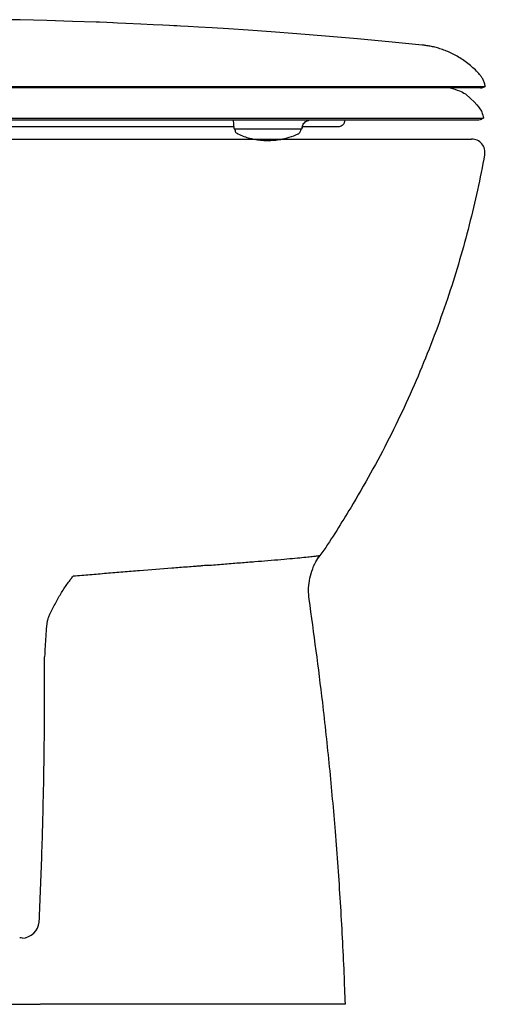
# Model space of a CAD drawing. Header units: millimetres. Extents: x 4604.771 to 4605.302, y 2538.689 to 2539.134.
# Tile 2 of 2: x 4605.093 to 4605.302, y 2538.689 to 2539.133. Entities that reach past the tile are written whole.
import ezdxf

# ---------------------------------------------------------------- set-up
doc = ezdxf.new("R2010")
doc.units = ezdxf.units.MM
doc.layers.add('SANINDUSA', color=3, linetype='Continuous')

msp = doc.modelspace()

# ---------------------------------------------------------------- linework, layer by layer
at = {"layer": 'SANINDUSA'}
for p, q in [((4605.127145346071, 2539.102922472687), (4604.967949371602, 2539.102922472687)), ((4605.235593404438, 2539.102922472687), (4605.127145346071, 2539.102922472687)), ((4605.239374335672, 2539.102922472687), (4605.235593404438, 2539.102922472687)), ((4605.2648756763, 2539.102922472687), (4605.239374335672, 2539.102922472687)), ((4605.26492854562, 2539.102922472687), (4605.2648756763, 2539.102922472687)), ((4605.302441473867, 2539.102922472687), (4605.26492854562, 2539.102922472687)), ((4605.127033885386, 2539.088835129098), (4605.127042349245, 2539.088835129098)), ((4605.188714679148, 2539.087835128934), (4605.189024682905, 2539.084291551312)), ((4605.235101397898, 2539.088835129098), (4605.235102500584, 2539.088835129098)), ((4605.239181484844, 2539.087835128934), (4605.239040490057, 2539.087281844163)), ((4605.264274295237, 2539.088835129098), (4605.264275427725, 2539.088835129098)), ((4605.118487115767, 2539.084835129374), (4605.028320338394, 2539.084835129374)), ((4605.188977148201, 2539.084835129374), (4605.118487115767, 2539.084835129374)), ((4605.189635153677, 2539.08383512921), (4605.189522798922, 2539.08383512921)), ((4605.18956461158, 2539.08383512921), (4605.189569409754, 2539.083560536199)), ((4605.207996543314, 2539.08383512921), (4605.189635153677, 2539.08383512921)), ((4605.219360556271, 2539.08383512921), (4605.207996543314, 2539.08383512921)), ((4605.218040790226, 2539.081723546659), (4605.218077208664, 2539.081724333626)), ((4605.219313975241, 2539.083563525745), (4605.21931871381, 2539.08383512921)), ((4605.219970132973, 2539.0850706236), (4605.21984433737, 2539.084291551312)), ((4605.219876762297, 2539.084641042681), (4605.21984433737, 2539.084291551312)), ((4605.21984433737, 2539.084291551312), (4605.219858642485, 2539.084291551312)), ((4605.219858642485, 2539.084291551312), (4605.219888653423, 2539.084634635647)), ((4605.23601010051, 2539.084835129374), (4605.219967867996, 2539.084835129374)), ((4604.822395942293, 2539.079383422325), (4605.296265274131, 2539.07938340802)), ((4604.94870860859, 2538.689383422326), (4605.101791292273, 2538.689383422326)), ((4605.106877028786, 2538.689383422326), (4605.101887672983, 2538.689383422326))]:
    msp.add_line(p, q, dxfattribs=at)
at = {"layer": 'SANINDUSA', "flags": 128}
msp.add_lwpolyline([(4605.273913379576, 2539.121741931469), (4605.260434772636, 2539.123089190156), (4605.244782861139, 2539.124548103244), (4605.230458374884, 2539.125786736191), (4605.217473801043, 2539.12682750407), (4605.205842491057, 2539.127695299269), (4605.195574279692, 2539.128412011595), (4605.186676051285, 2539.128996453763), (4605.17928927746, 2539.129456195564), (4605.173225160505, 2539.129816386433), (4605.168485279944, 2539.130087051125), (4605.165070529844, 2539.130276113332), (4605.163317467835, 2539.130371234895), (4605.162071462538, 2539.130438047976), (4605.160056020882, 2539.130544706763), (4605.157133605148, 2539.130696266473), (4605.152711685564, 2539.130918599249), (4605.147118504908, 2539.13118770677), (4605.140355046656, 2539.131494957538), (4605.136595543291, 2539.131657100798), (4605.134643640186, 2539.131738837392), (4605.134628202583, 2539.131739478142), (4605.134620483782, 2539.131739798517), (4605.134616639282, 2539.131739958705), (4605.134616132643, 2539.131739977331), (4605.134615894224, 2539.131739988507), (4605.134615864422, 2539.131739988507), (4605.134615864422, 2539.131739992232), (4605.13461583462, 2539.131739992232), (4605.131865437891, 2539.131852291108), (4605.128599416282, 2539.131981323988), (4605.127755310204, 2539.132013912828), (4605.127322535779, 2539.132030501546), (4605.127103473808, 2539.132038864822), (4605.127048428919, 2539.132040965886), (4605.127034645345, 2539.132041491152), (4605.127031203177, 2539.132041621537), (4605.127030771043, 2539.132041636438), (4605.127030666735, 2539.132041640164), (4605.127030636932, 2539.132041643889), (4605.127030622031, 2539.132041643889), (4605.12703060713, 2539.132041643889), (4605.11628482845, 2539.132425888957), (4605.104849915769, 2539.132779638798), (4605.092726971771, 2539.13309303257), (4605.08923519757, 2539.133171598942)], dxfattribs=at)
at = {"layer": 'SANINDUSA'}
for centre, radius, start, end in [((4605.300404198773, 2539.105672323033), 0.003249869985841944, 269.9992689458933, 300.9993703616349), ((4605.189522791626, 2539.084335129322), 0.0005000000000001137, 184.9999999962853, 270), ((4605.219360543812, 2539.084335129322), 0.0005000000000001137, 270, 355.0000000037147), ((4605.296265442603, 2539.073383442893), 0.005999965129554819, 349.3636628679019, 90.0016087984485), ((4605.093010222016, 2538.727532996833), 0.008436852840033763, 275.5371055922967, 352.447350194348)]:
    msp.add_arc(centre, radius, start, end, dxfattribs=at)
for points, knots in [([(4605.29982596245, 2539.108481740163), (4605.299384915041, 2539.108980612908), (4605.298272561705, 2539.110238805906), (4605.296311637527, 2539.112057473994), (4605.294008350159, 2539.113936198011), (4605.291627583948, 2539.115592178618), (4605.289207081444, 2539.117033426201), (4605.286775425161, 2539.118261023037), (4605.284366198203, 2539.119281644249), (4605.28201510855, 2539.120104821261), (4605.279761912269, 2539.12074270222), (4605.277651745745, 2539.121215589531), (4605.275736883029, 2539.121533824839), (4605.274511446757, 2539.121698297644), (4605.273932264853, 2539.121746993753), (4605.273914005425, 2539.121748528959)], [0, 0, 0, 0, 0.0670076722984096, 0.1689981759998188, 0.2687575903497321, 0.3660660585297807, 0.4606426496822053, 0.5521298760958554, 0.6400649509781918, 0.7238556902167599, 0.8027297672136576, 0.8756847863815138, 0.9414093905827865, 0.9981528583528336, 1, 1, 1, 1]), ([(4605.302429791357, 2539.102958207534), (4605.302329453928, 2539.103504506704), (4605.302129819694, 2539.10459143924), (4605.301508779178, 2539.106100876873), (4605.300757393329, 2539.107419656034), (4605.300133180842, 2539.108154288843), (4605.299846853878, 2539.10849126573)], [0, 0, 0, 0, 0.2683471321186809, 0.5339111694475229, 0.7862045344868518, 1, 1, 1, 1]), ([(4605.30029126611, 2539.102422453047), (4605.300323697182, 2539.102422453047), (4605.30046204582, 2539.102422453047), (4605.299631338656, 2539.102422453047), (4605.297790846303, 2539.102422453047), (4605.294832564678, 2539.102422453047), (4605.290861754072, 2539.102422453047), (4605.285904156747, 2539.102422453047), (4605.279969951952, 2539.102422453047), (4605.273133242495, 2539.102422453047), (4605.265372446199, 2539.102422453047), (4605.256866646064, 2539.102422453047), (4605.247799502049, 2539.102422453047), (4605.238234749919, 2539.102422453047), (4605.228160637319, 2539.102422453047), (4605.217599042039, 2539.102422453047), (4605.206577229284, 2539.102422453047), (4605.195147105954, 2539.102422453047), (4605.183350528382, 2539.102422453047), (4605.171231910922, 2539.102422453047), (4605.158837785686, 2539.102422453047), (4605.146217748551, 2539.102422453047), (4605.133419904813, 2539.102422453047), (4605.120503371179, 2539.102422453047), (4605.107533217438, 2539.102422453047), (4605.094530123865, 2539.102422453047), (4605.081513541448, 2539.102422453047), (4605.068503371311, 2539.102422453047), (4605.055520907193, 2539.102422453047), (4605.042587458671, 2539.102422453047), (4605.029724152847, 2539.102422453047), (4605.01695279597, 2539.102422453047), (4605.004293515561, 2539.102422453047), (4604.991768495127, 2539.102422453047), (4604.979395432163, 2539.102422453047), (4604.967212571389, 2539.102422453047), (4604.951127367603, 2539.102422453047), (4604.931139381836, 2539.102422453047), (4604.91167098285, 2539.102422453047), (4604.900076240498, 2539.102422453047), (4604.896279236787, 2539.102422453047), (4604.896104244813, 2539.102422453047), (4604.896055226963, 2539.102422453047)], [0, 0, 0, 0, 0.007791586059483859, 0.03323835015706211, 0.05868506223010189, 0.08413200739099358, 0.1095790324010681, 0.135025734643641, 0.1604728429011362, 0.1859196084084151, 0.2113669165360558, 0.2368530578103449, 0.2623446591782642, 0.2878256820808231, 0.3133066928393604, 0.3387947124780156, 0.3642833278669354, 0.3897702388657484, 0.4152571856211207, 0.4407443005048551, 0.4662313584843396, 0.4917187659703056, 0.5172055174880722, 0.5426662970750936, 0.5681309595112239, 0.5935828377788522, 0.6190346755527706, 0.6444866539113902, 0.6699386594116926, 0.6953905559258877, 0.7208423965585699, 0.7462943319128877, 0.7717462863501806, 0.7971981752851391, 0.8226500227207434, 0.8480884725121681, 0.8735312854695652, 0.9244029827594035, 0.9752746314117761, 0.9988602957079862, 0.9996807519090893, 1, 1, 1, 1]), ([(4605.28658488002, 2539.102422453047), (4605.288015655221, 2539.102018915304), (4605.290397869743, 2539.101347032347), (4605.292598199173, 2539.100220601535), (4605.293476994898, 2539.099770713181)], [0, 0, 0, 0, 0.6006072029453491, 1, 1, 1, 1]), ([(4605.293476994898, 2539.099770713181), (4605.293476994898, 2539.099770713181), (4605.299906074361, 2539.093878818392), (4605.300833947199, 2539.091813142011), (4605.301399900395, 2539.089719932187), (4605.301639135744, 2539.088835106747)], [0, 0, 0, 0, 0.006682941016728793, 0.580112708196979, 0.9999999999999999, 0.9999999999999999, 0.9999999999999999, 0.9999999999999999]), ([(4605.214936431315, 2539.087835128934), (4605.211956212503, 2539.087835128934), (4605.205995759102, 2539.087835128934), (4605.197989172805, 2539.087835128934), (4605.189293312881, 2539.087835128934), (4605.179850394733, 2539.087835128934), (4605.168234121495, 2539.087835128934), (4605.156372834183, 2539.087835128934), (4605.144314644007, 2539.087835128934), (4605.132090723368, 2539.087835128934), (4605.119768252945, 2539.087835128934), (4605.107398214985, 2539.087835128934), (4605.094999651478, 2539.087835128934), (4605.082585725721, 2539.087835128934), (4605.070175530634, 2539.087835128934), (4605.057787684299, 2539.087835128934), (4605.045440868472, 2539.087835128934), (4605.033153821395, 2539.087835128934), (4605.020944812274, 2539.087835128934), (4605.008832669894, 2539.087835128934), (4604.996834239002, 2539.087835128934), (4604.984970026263, 2539.087835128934), (4604.975736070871, 2539.087835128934), (4604.970470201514, 2539.087835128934), (4604.969066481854, 2539.087835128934)], [0, 0, 0, 0, 0.04157004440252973, 0.08314030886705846, 0.1074138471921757, 0.1560630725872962, 0.2047123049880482, 0.2533614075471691, 0.3020107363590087, 0.3506464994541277, 0.3992926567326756, 0.4478793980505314, 0.4964654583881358, 0.5450530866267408, 0.5936407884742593, 0.6422282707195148, 0.6908157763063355, 0.7394033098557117, 0.7879908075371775, 0.8365781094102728, 0.8851654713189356, 0.9337531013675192, 0.9823406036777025, 1, 1, 1, 1]), ([(4605.013806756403, 2539.088835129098), (4605.018664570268, 2539.088835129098), (4605.028390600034, 2539.088835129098), (4605.045096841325, 2539.088835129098), (4605.063889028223, 2539.088835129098), (4605.082501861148, 2539.088835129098), (4605.098875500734, 2539.088835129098), (4605.112992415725, 2539.088835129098), (4605.122354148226, 2539.088835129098), (4605.127033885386, 2539.088835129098)], [0, 0, 0, 0, 0.1307550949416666, 0.2617901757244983, 0.4447563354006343, 0.6277224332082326, 0.7517950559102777, 0.8759274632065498, 1, 1, 1, 1]), ([(4605.127042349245, 2539.088835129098), (4605.132069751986, 2539.088835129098), (4605.142150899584, 2539.088835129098), (4605.157011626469, 2539.088835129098), (4605.171594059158, 2539.088835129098), (4605.185887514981, 2539.088835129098), (4605.199824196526, 2539.088835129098), (4605.21270398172, 2539.088835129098), (4605.224513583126, 2539.088835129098), (4605.231567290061, 2539.088835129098), (4605.235101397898, 2539.088835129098)], [0, 0, 0, 0, 0.1275700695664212, 0.2558085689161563, 0.3837126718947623, 0.5116166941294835, 0.6422929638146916, 0.772969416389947, 0.8862512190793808, 0.9999999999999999, 0.9999999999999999, 0.9999999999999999, 0.9999999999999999]), ([(4605.222196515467, 2539.087835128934), (4605.22154605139, 2539.087829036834), (4605.220120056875, 2539.08781568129), (4605.217699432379, 2539.087810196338), (4605.215860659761, 2539.087826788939), (4605.214936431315, 2539.087835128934)], [0, 0, 0, 0, 0.2943626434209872, 0.645323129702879, 1, 1, 1, 1]), ([(4605.219974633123, 2539.085067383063), (4605.219977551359, 2539.085085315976), (4605.220026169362, 2539.085384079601), (4605.220353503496, 2539.086080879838), (4605.221002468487, 2539.086914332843), (4605.221802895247, 2539.08748559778), (4605.222457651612, 2539.08775544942), (4605.222857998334, 2539.087836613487), (4605.222886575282, 2539.08783783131), (4605.222899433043, 2539.08783837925)], [0, 0, 0, 0, 0.01191468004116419, 0.1984994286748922, 0.4108619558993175, 0.5998308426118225, 0.7573781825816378, 0.8908360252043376, 1, 1, 1, 1]), ([(4605.299109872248, 2539.087835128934), (4605.29904071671, 2539.087835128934), (4605.298902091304, 2539.087835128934), (4605.297725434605, 2539.087835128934), (4605.295688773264, 2539.087835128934), (4605.292583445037, 2539.087835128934), (4605.28853102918, 2539.087835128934), (4605.283585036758, 2539.087835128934), (4605.277736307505, 2539.087835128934), (4605.2710741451, 2539.087835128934), (4605.263563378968, 2539.087835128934), (4605.255386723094, 2539.087835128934), (4605.246738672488, 2539.087835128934), (4605.238252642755, 2539.087835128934), (4605.230067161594, 2539.087835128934), (4605.224821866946, 2539.087835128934), (4605.222196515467, 2539.087835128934)], [0, 0, 0, 0, 0.0643740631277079, 0.1290407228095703, 0.204070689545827, 0.2795637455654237, 0.3545944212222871, 0.4300870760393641, 0.5051174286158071, 0.5806072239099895, 0.6556398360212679, 0.7310628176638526, 0.8060628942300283, 0.8812867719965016, 0.9405821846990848, 1, 1, 1, 1]), ([(4605.235102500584, 2539.088835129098), (4605.239128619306, 2539.088835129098), (4605.247200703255, 2539.088835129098), (4605.256792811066, 2539.088835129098), (4605.262276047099, 2539.088835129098), (4605.264274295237, 2539.088835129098)], [0, 0, 0, 0, 0.387425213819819, 0.7767602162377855, 1, 1, 1, 1]), ([(4605.239040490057, 2539.087281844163), (4605.239039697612, 2539.08727818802), (4605.238965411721, 2539.086935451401), (4605.238697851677, 2539.086274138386), (4605.23799682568, 2539.085478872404), (4605.237072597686, 2539.084959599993), (4605.236368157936, 2539.084835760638), (4605.236015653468, 2539.084835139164), (4605.23601010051, 2539.084835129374)], [0, 0, 0, 0, 0.002677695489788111, 0.2510143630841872, 0.499353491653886, 0.7476868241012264, 0.9960253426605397, 1, 1, 1, 1]), ([(4605.264275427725, 2539.088835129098), (4605.26595575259, 2539.088835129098), (4605.26931639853, 2539.088835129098), (4605.273973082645, 2539.088835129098), (4605.27833314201, 2539.088835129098), (4605.283234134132, 2539.088835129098), (4605.28833312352, 2539.088835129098), (4605.293234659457, 2539.088835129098), (4605.297092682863, 2539.088835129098), (4605.299749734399, 2539.088835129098), (4605.301349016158, 2539.088835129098), (4605.301542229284, 2539.088835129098), (4605.301639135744, 2539.088835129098)], [0, 0, 0, 0, 0.07155274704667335, 0.1431053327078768, 0.2153771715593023, 0.2876489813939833, 0.4073157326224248, 0.5269824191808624, 0.6501257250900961, 0.7732689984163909, 0.8862825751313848, 1, 1, 1, 1]), ([(4605.301390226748, 2539.088835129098), (4605.301129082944, 2539.088602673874), (4605.300606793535, 2539.088137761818), (4605.299769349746, 2539.087866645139), (4605.299266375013, 2539.087842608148), (4605.299109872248, 2539.087835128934)], [0, 0, 0, 0, 0.4078779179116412, 0.815758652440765, 1, 1, 1, 1]), ([(4605.189603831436, 2539.083559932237), (4605.18960561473, 2539.083391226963), (4605.189609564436, 2539.083017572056), (4605.189856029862, 2539.082520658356), (4605.190183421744, 2539.082121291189), (4605.19051627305, 2539.081870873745), (4605.190716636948, 2539.081757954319), (4605.190794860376, 2539.081725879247), (4605.190797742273, 2539.081724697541)], [0, 0, 0, 0, 0.19818363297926, 0.4389447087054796, 0.6443160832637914, 0.8261150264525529, 0.993593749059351, 1, 1, 1, 1]), ([(4605.190894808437, 2539.081720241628), (4605.190894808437, 2539.081720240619), (4605.190894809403, 2539.081708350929), (4605.190840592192, 2539.08172382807), (4605.190813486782, 2539.081722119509), (4605.190803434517, 2539.081721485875)], [0, 0, 0, 0, 5.339200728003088e-05, 0.629161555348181, 1, 1, 1, 1]), ([(4605.190874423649, 2539.081712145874), (4605.1918016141, 2539.081302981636), (4605.193542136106, 2539.08053489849), (4605.195907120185, 2539.07983384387), (4605.197671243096, 2539.079424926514), (4605.198676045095, 2539.079240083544), (4605.199172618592, 2539.079159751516), (4605.199575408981, 2539.079094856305), (4605.200221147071, 2539.079000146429), (4605.201280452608, 2539.078879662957), (4605.202679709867, 2539.07877275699), (4605.203812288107, 2539.078757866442), (4605.204441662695, 2539.078749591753)], [0, 0, 0, 0, 0.2062462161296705, 0.3871654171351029, 0.5154067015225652, 0.5904922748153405, 0.6089632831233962, 0.6229641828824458, 0.6855443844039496, 0.7648413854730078, 0.8693221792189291, 1, 1, 1, 1]), ([(4605.204441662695, 2539.078749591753), (4605.205355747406, 2539.078766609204), (4605.207403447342, 2539.078804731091), (4605.21047832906, 2539.079215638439), (4605.214199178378, 2539.08008190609), (4605.216730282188, 2539.081170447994), (4605.218069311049, 2539.081746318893)], [0, 0, 0, 0, 0.1837304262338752, 0.4115863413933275, 0.6887117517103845, 1, 1, 1, 1]), ([(4605.218089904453, 2539.081739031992), (4605.21814208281, 2539.081761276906), (4605.218301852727, 2539.081829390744), (4605.218674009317, 2539.082089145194), (4605.219061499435, 2539.082566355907), (4605.219299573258, 2539.083094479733), (4605.219284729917, 2539.08344705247), (4605.219279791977, 2539.08356434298)], [0, 0, 0, 0, 0.1108591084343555, 0.3394501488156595, 0.5846149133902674, 0.8618136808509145, 1, 1, 1, 1]), ([(4605.219890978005, 2539.084639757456), (4605.219891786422, 2539.084659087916), (4605.219894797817, 2539.084731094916), (4605.219942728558, 2539.084932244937), (4605.21997779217, 2539.085079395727)], [0, 0, 0, 0, 0.2684525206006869, 1, 1, 1, 1]), ([(4605.302146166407, 2539.072296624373), (4605.301114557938, 2539.066991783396), (4605.299051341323, 2539.05638210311), (4605.295261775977, 2539.040588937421), (4605.29096414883, 2539.024902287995), (4605.285990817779, 2539.008962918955), (4605.280319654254, 2538.992827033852), (4605.273895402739, 2538.976503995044), (4605.266858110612, 2538.960400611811), (4605.259165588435, 2538.944443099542), (4605.250835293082, 2538.928686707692), (4605.242819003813, 2538.914861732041), (4605.235459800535, 2538.902936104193), (4605.230619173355, 2538.895239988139), (4605.227494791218, 2538.89126941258), (4605.226858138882, 2538.890460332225)], [0, 0, 0, 0, 0.08175446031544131, 0.1635088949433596, 0.2456502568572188, 0.3277915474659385, 0.4160743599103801, 0.5043571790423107, 0.5931265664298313, 0.6818959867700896, 0.7723091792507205, 0.862722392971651, 0.9235771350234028, 0.9844273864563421, 1, 1, 1, 1]), ([(4605.175110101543, 2538.887135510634), (4605.175110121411, 2538.887135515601), (4605.176093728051, 2538.887381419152), (4605.179573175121, 2538.887255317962), (4605.185350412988, 2538.887979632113), (4605.192203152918, 2538.888411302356), (4605.198594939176, 2538.888942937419), (4605.204741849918, 2538.889435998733), (4605.210478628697, 2538.889922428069), (4605.215643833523, 2538.890377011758), (4605.219968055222, 2538.890777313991), (4605.223281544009, 2538.891112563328), (4605.225619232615, 2538.891374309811), (4605.227205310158, 2538.891563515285), (4605.227626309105, 2538.891615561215), (4605.227837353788, 2538.891641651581)], [0, 0, 0, 0, 6.315382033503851e-07, 0.03126527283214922, 0.110825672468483, 0.1907490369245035, 0.2706766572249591, 0.3502431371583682, 0.4413526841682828, 0.5327331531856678, 0.6238293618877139, 0.717572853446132, 0.8116420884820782, 0.905577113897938, 0.9999999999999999, 0.9999999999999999, 0.9999999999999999, 0.9999999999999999]), ([(4605.223054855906, 2538.872033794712), (4605.222918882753, 2538.873393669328), (4605.222643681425, 2538.87614597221), (4605.223043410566, 2538.880409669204), (4605.224125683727, 2538.884717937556), (4605.225773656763, 2538.888534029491), (4605.227231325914, 2538.890729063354), (4605.227837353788, 2538.891641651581)], [0, 0, 0, 0, 0.1980338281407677, 0.4008083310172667, 0.6178097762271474, 0.8411039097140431, 0.9999999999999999, 0.9999999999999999, 0.9999999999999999, 0.9999999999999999]), ([(4605.116788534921, 2538.882482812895), (4605.119262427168, 2538.882680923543), (4605.121739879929, 2538.882881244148), (4605.126701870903, 2538.883290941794), (4605.129186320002, 2538.883501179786), (4605.134163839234, 2538.883927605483), (4605.13666016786, 2538.88414008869), (4605.140388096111, 2538.884448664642), (4605.141628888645, 2538.884548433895), (4605.144106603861, 2538.884747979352), (4605.145344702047, 2538.884847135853), (4605.15150523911, 2538.885337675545), (4605.156345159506, 2538.885716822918), (4605.163478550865, 2538.88626905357), (4605.165835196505, 2538.88645061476), (4605.169338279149, 2538.88671787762), (4605.170500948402, 2538.886808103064), (4605.172236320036, 2538.886938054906), (4605.172813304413, 2538.886980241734), (4605.173676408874, 2538.887040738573), (4605.173963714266, 2538.887060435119), (4605.174394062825, 2538.88708917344), (4605.174609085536, 2538.887103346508), (4605.17482388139, 2538.887117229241), (4605.174967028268, 2538.887126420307), (4605.175036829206, 2538.887130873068), (4605.175110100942, 2538.887135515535)], [0, 0, 0, 0, 0.1250000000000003, 0.1250000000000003, 0.2500000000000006, 0.2500000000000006, 0.3750000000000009, 0.3750000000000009, 0.4375000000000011, 0.4375000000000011, 0.5000000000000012, 0.5000000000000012, 0.7499999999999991, 0.7499999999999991, 0.874999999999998, 0.874999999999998, 0.9374999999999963, 0.9374999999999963, 0.9687499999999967, 0.9687499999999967, 0.9843749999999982, 0.9843749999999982, 0.9921874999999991, 0.9960937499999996, 0.9960937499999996, 1, 1, 1, 1]), ([(4605.105965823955, 2538.864982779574), (4605.106161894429, 2538.865385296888), (4605.106366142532, 2538.865783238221), (4605.106780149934, 2538.866579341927), (4605.10699018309, 2538.86697709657), (4605.107623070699, 2538.868171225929), (4605.108048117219, 2538.868968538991), (4605.108899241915, 2538.870553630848), (4605.109325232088, 2538.871341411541), (4605.110190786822, 2538.872890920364), (4605.11063250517, 2538.87365150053), (4605.111533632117, 2538.875142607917), (4605.11199236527, 2538.875872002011), (4605.112920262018, 2538.877292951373), (4605.113389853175, 2538.877985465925), (4605.114340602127, 2538.879333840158), (4605.114821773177, 2538.879989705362), (4605.115552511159, 2538.880945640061), (4605.115797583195, 2538.881259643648), (4605.116290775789, 2538.881878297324), (4605.116539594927, 2538.882183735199), (4605.116788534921, 2538.882482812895)], [0, 0, 0, 0, 0.0624999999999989, 0.0624999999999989, 0.1249999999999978, 0.1249999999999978, 0.2499999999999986, 0.2499999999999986, 0.3749999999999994, 0.3749999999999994, 0.5000000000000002, 0.5000000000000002, 0.625000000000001, 0.625000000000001, 0.7500000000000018, 0.7500000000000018, 0.8750000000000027, 0.8750000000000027, 0.9375000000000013, 0.9375000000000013, 1, 1, 1, 1]), ([(4605.239373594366, 2538.689383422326), (4605.239200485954, 2538.694047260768), (4605.238631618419, 2538.70937353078), (4605.237251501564, 2538.735345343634), (4605.235042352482, 2538.76634560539), (4605.232332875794, 2538.796369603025), (4605.228620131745, 2538.831324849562), (4605.225177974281, 2538.856503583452), (4605.223054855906, 2538.872033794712)], [0, 0, 0, 0, 0.07631448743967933, 0.2507840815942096, 0.4252536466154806, 0.584480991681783, 0.7437084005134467, 1, 1, 1, 1]), ([(4605.10596585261, 2538.864982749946), (4605.105747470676, 2538.864534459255), (4605.105567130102, 2538.86406476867), (4605.10525472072, 2538.863092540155), (4605.105123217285, 2538.862589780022), (4605.104898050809, 2538.861553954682), (4605.104804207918, 2538.861017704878), (4605.104652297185, 2538.859938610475), (4605.1045938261, 2538.859395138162), (4605.104550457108, 2538.858848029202)], [0, 0, 0, 0, 0.25, 0.25, 0.5, 0.5, 0.75, 0.75, 1, 1, 1, 1]), ([(4605.104388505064, 2538.856726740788), (4605.10438758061, 2538.856714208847), (4605.104348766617, 2538.856188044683), (4605.104313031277, 2538.855662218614), (4605.104278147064, 2538.855148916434)], [0, 0, 0, 0, 0.02381754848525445, 1, 1, 1, 1]), ([(4605.101373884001, 2538.726424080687), (4605.101821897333, 2538.736461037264), (4605.102209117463, 2538.746489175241), (4605.102861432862, 2538.766527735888), (4605.103126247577, 2538.776529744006), (4605.103429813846, 2538.791498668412), (4605.103515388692, 2538.796483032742), (4605.103654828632, 2538.806441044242), (4605.103708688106, 2538.811414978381), (4605.103821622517, 2538.826306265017), (4605.103832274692, 2538.836197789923), (4605.103774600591, 2538.846051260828)], [0, 0, 0, 0, 0.2500000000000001, 0.2500000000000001, 0.5000000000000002, 0.5000000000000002, 0.6250000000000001, 0.6250000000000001, 0.7500000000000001, 0.7500000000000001, 1, 1, 1, 1]), ([(4605.239373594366, 2538.689383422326), (4605.23925014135, 2538.689383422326), (4605.239002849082, 2538.689383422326), (4605.237056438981, 2538.689383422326), (4605.233955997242, 2538.689383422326), (4605.229524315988, 2538.689383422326), (4605.223846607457, 2538.689383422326), (4605.217100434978, 2538.689383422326), (4605.209375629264, 2538.689383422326), (4605.200837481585, 2538.689383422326), (4605.191516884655, 2538.689383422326), (4605.181508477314, 2538.689383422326), (4605.170961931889, 2538.689383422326), (4605.160252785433, 2538.689383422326), (4605.149510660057, 2538.689383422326), (4605.138890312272, 2538.689383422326), (4605.128225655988, 2538.689383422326), (4605.117557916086, 2538.689383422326), (4605.110443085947, 2538.689383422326), (4605.106891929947, 2538.689383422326)], [0, 0, 0, 0, 0.05909539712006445, 0.118375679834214, 0.1774713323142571, 0.2387670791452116, 0.300269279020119, 0.3615650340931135, 0.4212163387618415, 0.4810575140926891, 0.5407083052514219, 0.600372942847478, 0.6602276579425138, 0.7198924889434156, 0.7756162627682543, 0.8314685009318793, 0.8876210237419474, 0.9439093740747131, 0.9999999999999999, 0.9999999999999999, 0.9999999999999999, 0.9999999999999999])]:
    msp.add_open_spline(points, degree=3, knots=knots, dxfattribs=at)
for points in [[(4605.104278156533, 2538.855148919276), (4605.104059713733, 2538.852119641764), (4605.103898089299, 2538.849086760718), (4605.103774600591, 2538.846051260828)], [(4605.104550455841, 2538.85884802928), (4605.104494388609, 2538.858140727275), (4605.104440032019, 2538.85743366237), (4605.104388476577, 2538.856726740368)], [(4605.093824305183, 2538.719135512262), (4605.093412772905, 2538.719295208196), (4605.092989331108, 2538.719371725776), (4605.09255493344, 2538.719371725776)]]:
    msp.add_open_spline(points, degree=3, dxfattribs=at)

doc.saveas('drawing.dxf')
